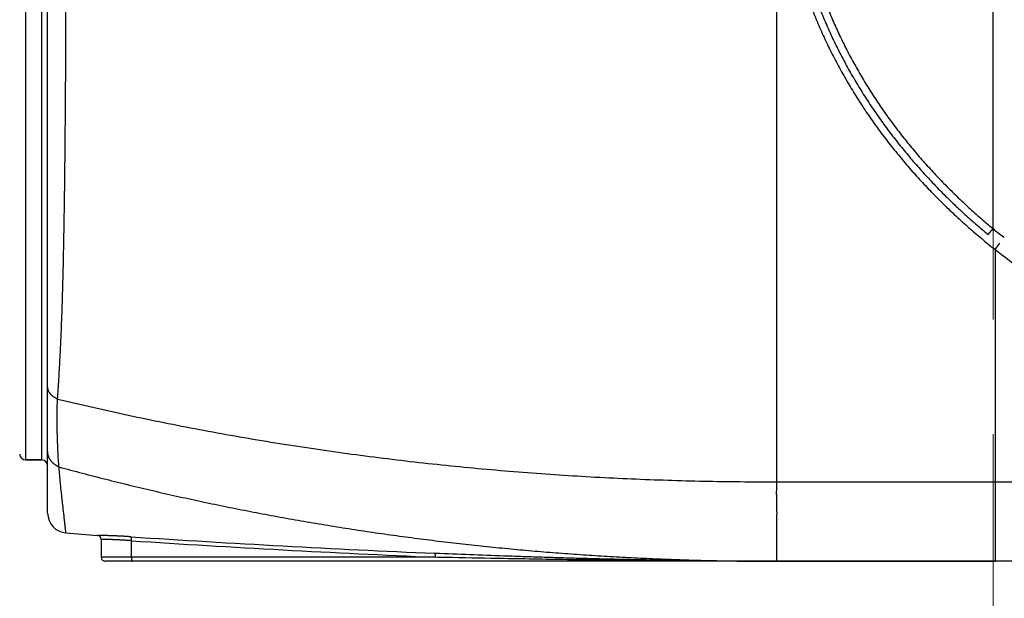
# Model space of a CAD drawing. Header units: millimetres. Extents: x 0 to 1071, y 0 to 742.
# Tile 82 of 128: x 302 to 327, y 366 to 380. Entities that reach past the tile are written whole.
import ezdxf

# ---------------------------------------------------------------- set-up
doc = ezdxf.new("R2010")
doc.units = ezdxf.units.MM
doc.header["$LTSCALE"] = 0.454724
doc.linetypes.add('CENTER', pattern=[50.8, 31.75, -6.35, 6.35, -6.35])
doc.layers.add('NoLayerName_001', color=7, linetype='Continuous')
doc.layers.add('NoLayerName_007', color=7, linetype='Continuous')
doc.styles.get("Standard").update_dxf_attribs({"font": 'txt', "bigfont": 'extfont2'})
doc.dimstyles.get("Standard").update_dxf_attribs({"dimtxt": 2.5, "dimasz": 2.5, "dimexe": 1, "dimexo": 1, "dimtad": 1, "dimdec": 3, "dimzin": 0, "dimdsep": 46, "dimtxsty": 'Standard', "dimcen": 2.5, "dimadec": 3, "dimazin": 0, "dimtfac": 0.75, "dimtdec": 3, "dimtmove": 0, "dimatfit": 3, "dimfxl": 1, "dimarcsym": 0})

# ---------------------------------------------------------------- blocks, each defined once
blk = doc.blocks.new('_OPEN30')
at = {"color": 0, "linetype": 'ByBlock', "lineweight": -2}
for p, q in [((-1, 0.267949), (0, 0)), ((0, 0), (-1, -0.267949)), ((0, 0), (-1, 0))]:
    blk.add_line(p, q, dxfattribs=at)
blk = doc.blocks.new('*D138')
at = {"layer": 'Defpoints', "color": 0}
for p in [(284.276, 426.781), (443.276, 422.9), (284.276, 331.25)]:
    blk.add_point(p, dxfattribs=at)
at = {"layer": 'NoLayerName_001', "color": 0, "linetype": 'Continuous', "lineweight": 13}
for p, q in [((284.276, 424.281), (284.276, 328.75)), ((443.276, 420.4), (443.276, 328.75)), ((439.526, 331.25), (288.026, 331.25))]:
    blk.add_line(p, q, dxfattribs=at)
at = {"layer": 'NoLayerName_001', "color": 0, "lineweight": 13, "xscale": 3.75, "yscale": 3.75, "zscale": 3.75, "rotation": 180}
blk.add_blockref('_OPEN30', (284.276, 331.25), dxfattribs=at)
at = {"layer": 'NoLayerName_001', "color": 0, "lineweight": 13, "xscale": 3.75, "yscale": 3.75, "zscale": 3.75}
blk.add_blockref('_OPEN30', (443.276, 331.25), dxfattribs=at)
at = {"layer": 'NoLayerName_001', "color": 0, "lineweight": 13, "insert": (363.776, 338.217), "char_height": 8.75, "attachment_point": 5}
blk.add_mtext('\\W0.8000;159', dxfattribs=at)

msp = doc.modelspace()

# ---------------------------------------------------------------- linework, layer by layer
at = {"layer": 'NoLayerName_001', "color": 4, "linetype": 'CENTER', "lineweight": 13}
msp.add_line((326.2765, 416), (326.2765, 359.75), dxfattribs=at)
at = {"layer": 'NoLayerName_001', "color": 60, "linetype": 'Continuous', "lineweight": 25}
for p, q in [((302.4765, 367.8112), (302.4765, 393.7148)), ((301.9226, 392.05), (301.9226, 369.15)), ((302.3265, 369.15), (302.3265, 392.05)), ((326.2765, 374.9737), (326.2765, 389.85)), ((326.1527, 374.8239), (326.2765, 374.9737)), ((326.3265, 374.4491), (326.4506, 374.6059)), ((326.5383, 374.7641), (326.5604, 374.7466)), ((326.3265, 374.4491), (326.3265, 368.6)), ((302.3265, 369.15), (301.9226, 369.15)), ((326.3265, 368.6), (328.7513, 368.6)), ((303.8265, 367.1509), (303.8265, 366.7)), ((304.5857, 366.7), (304.5857, 367.1168)), ((312.2395, 366.7), (303.8265, 366.7)), ((312.2395, 366.7), (312.2158, 366.701)), ((312.2437, 366.7989), (312.2203, 366.7999)), ((337.3265, 366.6), (303.9265, 366.6))]:
    msp.add_line(p, q, dxfattribs=at)
for centre, radius, start, end in [((339.0428, 390.6441), 20.2124, 230.83097, 231.78176), ((339.422, 391.2465), 21.299, 232.05956, 236.45636), ((301.9226, 369.3), 0.15, 181.5, 270), ((302.3265, 369), 0.15, 0, 90), ((302.9765, 367.8112), 0.5, 180.00005, 265.43674), ((320.819, 591.3656), 224.7653, 265.436741, 265.640622), ((303.7265, 367.1509), 0.1, 359.99937, 85.64802), ((327.2086, 712.5605), 346.0854, 266.249308, 267.517837), ((327.255, 712.8599), 346.4854, 266.248662, 267.512293), ((303.9265, 366.7), 0.1, 180, 270.00006)]:
    msp.add_arc(centre, radius, start, end, dxfattribs=at)
for points, knots in [([(320.9321, 384.6015), (320.9328, 384.5295), (320.9332, 384.3853), (320.94, 384.1693), (320.9506, 383.9533), (320.9658, 383.7377), (320.9855, 383.5224), (321.0095, 383.3076), (321.0378, 383.0933), (321.0703, 382.8796), (321.1069, 382.6665), (321.1474, 382.4542), (321.1919, 382.2426), (321.2402, 382.0319), (321.2924, 381.8222), (321.3485, 381.6134), (321.4085, 381.4057), (321.4724, 381.1991), (321.5401, 380.9936), (321.6114, 380.7895), (321.6865, 380.5866), (321.7651, 380.3851), (321.8473, 380.1851), (321.933, 379.9865), (322.022, 379.7894), (322.1144, 379.5939), (322.2101, 379.4), (322.3089, 379.2077), (322.4109, 379.017), (322.5159, 378.8279), (322.624, 378.6406), (322.7349, 378.455), (322.8488, 378.2712), (322.9655, 378.0892), (323.0851, 377.909), (323.2074, 377.7307), (323.3325, 377.5544), (323.4602, 377.3799), (323.5906, 377.2075), (323.7233, 377.0368), (323.8142, 376.925), (323.8593, 376.8688)], [0, 0, 0, 0, 0.2161392, 0.4323051, 0.6484782, 0.8646452, 1.0808064, 1.2969667, 1.5131264, 1.7292838, 1.9454409, 2.1615964, 2.3777453, 2.5938913, 2.8100459, 3.0262226, 3.2424308, 3.4586687, 3.6749311, 3.8912105, 4.1074976, 4.323781, 4.5400478, 4.7562941, 4.9725291, 5.1887604, 5.4049929, 5.621229, 5.8374687, 6.0537096, 6.2699495, 6.4861871, 6.7024202, 6.9186458, 7.13486, 7.3510583, 7.567236, 7.7834007, 7.9995676, 8.2157503, 8.431961, 8.431961, 8.431961, 8.431961]), ([(321.1199, 384.6019), (321.1205, 384.5331), (321.1209, 384.3955), (321.1271, 384.1891), (321.1369, 383.9829), (321.151, 383.7769), (321.1693, 383.5713), (321.1915, 383.366), (321.2177, 383.1613), (321.2477, 382.957), (321.2815, 382.7533), (321.319, 382.5503), (321.3601, 382.348), (321.4049, 382.1465), (321.4533, 381.9458), (321.5054, 381.746), (321.5611, 381.5472), (321.6204, 381.3494), (321.6832, 381.1526), (321.7495, 380.957), (321.8191, 380.7625), (321.8922, 380.5693), (321.9685, 380.3774), (322.0481, 380.1868), (322.1309, 379.9976), (322.2168, 379.8098), (322.3058, 379.6235), (322.3978, 379.4386), (322.4927, 379.2551), (322.5905, 379.0732), (322.6911, 378.8929), (322.7944, 378.7141), (322.9005, 378.5369), (323.0093, 378.3614), (323.1208, 378.1876), (323.2349, 378.0155), (323.3515, 377.8451), (323.4707, 377.6765), (323.5924, 377.5097), (323.7162, 377.3445), (323.8011, 377.2362), (323.8433, 377.1818)], [0, 0, 0, 0, 0.2064195, 0.4128629, 0.6193119, 0.8257548, 1.0321928, 1.238631, 1.4450696, 1.6515064, 1.8579419, 2.0643747, 2.2708015, 2.4772267, 2.6836608, 2.8901152, 3.0965979, 3.3031068, 3.5096374, 3.716183, 3.9227353, 4.1292844, 4.3358189, 4.5423355, 4.7488421, 4.9553455, 5.1618499, 5.3683576, 5.5748684, 5.7813804, 5.9878915, 6.1944005, 6.4009056, 6.607404, 6.813892, 7.0203654, 7.2268201, 7.4332627, 7.6397071, 7.846166, 8.0526504, 8.0526504, 8.0526504, 8.0526504]), ([(321.3078, 384.6019), (321.3084, 384.5342), (321.3088, 384.3986), (321.315, 384.1952), (321.3247, 383.9921), (321.3387, 383.7891), (321.3567, 383.5865), (321.3787, 383.3843), (321.4046, 383.1825), (321.4344, 382.9813), (321.4678, 382.7807), (321.5049, 382.5807), (321.5456, 382.3814), (321.59, 382.1829), (321.6379, 381.9852), (321.6894, 381.7884), (321.7445, 381.5926), (321.8031, 381.3977), (321.8652, 381.204), (321.9308, 381.0113), (321.9997, 380.8198), (322.0719, 380.6295), (322.1474, 380.4405), (322.226, 380.2529), (322.3079, 380.0666), (322.3928, 379.8817), (322.4807, 379.6982), (322.5716, 379.5161), (322.6653, 379.3356), (322.7619, 379.1565), (322.8613, 378.9789), (322.9634, 378.8029), (323.0682, 378.6285), (323.1756, 378.4557), (323.2857, 378.2846), (323.3983, 378.1152), (323.5134, 377.9475), (323.6311, 377.7815), (323.7512, 377.6174), (323.8734, 377.4548), (323.9572, 377.3481), (323.9988, 377.2946)], [0, 0, 0, 0, 0.2033769, 0.4067775, 0.6101835, 0.8135833, 1.0169784, 1.2203739, 1.4237699, 1.627164, 1.8305566, 2.0339465, 2.2373305, 2.4407129, 2.6441042, 2.8475155, 3.0509545, 3.2544196, 3.4579062, 3.6614078, 3.8649161, 4.0684213, 4.2719119, 4.4753846, 4.6788473, 4.8823066, 5.085767, 5.2892305, 5.4926972, 5.6961648, 5.8996316, 6.1030964, 6.3065573, 6.5100115, 6.7134557, 6.9168854, 7.1202967, 7.323696, 7.5270972, 7.7305125, 7.933953, 7.933953, 7.933953, 7.933953]), ([(302.7274, 370.6841), (302.7329, 370.7665), (302.7442, 370.9315), (302.7596, 371.179), (302.7741, 371.4266), (302.7876, 371.6742), (302.8, 371.9219), (302.8114, 372.1696), (302.8219, 372.4174), (302.8315, 372.6652), (302.8403, 372.9131), (302.8484, 373.1609), (302.8558, 373.4088), (302.8625, 373.6567), (302.8687, 373.9046), (302.8764, 374.2352), (302.8848, 374.6484), (302.8934, 375.1443), (302.901, 375.6403), (302.9086, 376.2189), (302.917, 376.9628), (302.925, 377.8721), (302.9313, 378.7814), (302.9352, 379.608), (302.9366, 380.1867), (302.9367, 380.5173), (302.9367, 380.6)], [0, 0, 0, 0, 0.2479948, 0.4959914, 0.7439885, 0.9919851, 1.2399811, 1.4879772, 1.7359737, 1.9839703, 2.2319662, 2.4799612, 2.7279561, 2.9759513, 3.2239463, 3.4719409, 3.9679291, 4.4639174, 4.9599049, 5.4558923, 6.1998747, 7.1918548, 8.1838348, 8.9278174, 9.671798, 9.9197916, 9.9197916, 9.9197916, 9.9197916]), ([(323.9988, 377.2946), (324.0412, 377.2416), (324.1254, 377.1352), (324.255, 376.9783), (324.3865, 376.8229), (324.5202, 376.6693), (324.656, 376.5176), (324.7939, 376.3677), (324.9339, 376.2196), (325.0758, 376.0734), (325.2196, 375.9291), (325.3653, 375.7868), (325.5128, 375.6463), (325.6621, 375.5078), (325.8131, 375.3712), (325.9659, 375.2366), (326.1201, 375.1039), (326.2245, 375.0173), (326.2765, 374.9737)], [0, 0, 0, 0, 0.203475, 0.4069926, 0.6105586, 0.8141711, 1.0178235, 1.2215083, 1.425217, 1.6289402, 1.8326679, 2.0363889, 2.2400915, 2.4437631, 2.6473904, 2.8509595, 3.0544558, 3.2578642, 3.2578642, 3.2578642, 3.2578642]), ([(323.8433, 377.1818), (323.8862, 377.1279), (323.9715, 377.0199), (324.1028, 376.8604), (324.2361, 376.7025), (324.3717, 376.5465), (324.5094, 376.3924), (324.6492, 376.2401), (324.791, 376.0896), (324.9349, 375.9411), (325.0807, 375.7945), (325.2285, 375.6499), (325.3781, 375.5071), (325.5295, 375.3664), (325.6827, 375.2277), (325.8376, 375.091), (325.994, 374.9561), (326.0999, 374.8681), (326.1527, 374.8239)], [0, 0, 0, 0, 0.2065197, 0.4130829, 0.6196957, 0.826356, 1.0330571, 1.2397913, 1.44655, 1.6533234, 1.8601014, 2.0668724, 2.2736246, 2.4803452, 2.6870205, 2.8936364, 3.100178, 3.30663, 3.30663, 3.30663, 3.30663]), ([(323.8593, 376.8688), (323.9053, 376.8133), (323.9966, 376.7017), (324.1372, 376.5373), (324.2798, 376.3746), (324.4248, 376.214), (324.5721, 376.0554), (324.7216, 375.8988), (324.8732, 375.7442), (325.0269, 375.5917), (325.1827, 375.4413), (325.3405, 375.2931), (325.5002, 375.1469), (325.6619, 375.0029), (325.8253, 374.8611), (325.9906, 374.7215), (326.1574, 374.5838), (326.2703, 374.4942), (326.3265, 374.4491)], [0, 0, 0, 0, 0.216249, 0.432545, 0.6488944, 0.865295, 1.0817398, 1.2982205, 1.5147278, 1.7312515, 1.9477801, 2.1643015, 2.3808027, 2.5972695, 2.8136873, 3.0300406, 3.2463129, 3.4624875, 3.4624875, 3.4624875, 3.4624875]), ([(302.7274, 370.6841), (302.7231, 370.6859), (302.7145, 370.6895), (302.7017, 370.6953), (302.689, 370.7015), (302.6765, 370.708), (302.6642, 370.7148), (302.6521, 370.722), (302.6401, 370.7295), (302.6284, 370.7374), (302.617, 370.7456), (302.6058, 370.7542), (302.5948, 370.7631), (302.5842, 370.7724), (302.5739, 370.782), (302.564, 370.792), (302.5544, 370.8024), (302.5453, 370.8131), (302.5365, 370.8242), (302.5283, 370.8356), (302.5205, 370.8474), (302.5132, 370.8595), (302.5066, 370.8719), (302.5005, 370.8847), (302.495, 370.8977), (302.4902, 370.911), (302.4861, 370.9246), (302.4826, 370.9383), (302.4799, 370.9522), (302.478, 370.9662), (302.4767, 370.9802), (302.4766, 370.9896), (302.4765, 370.9943)], [0, 0, 0, 0, 0.01406167, 0.02813453, 0.04221536, 0.05630163, 0.07039157, 0.08448417, 0.09857927, 0.11267759, 0.12678053, 0.14088612, 0.15499022, 0.16909024, 0.1831853, 0.1972764, 0.21136658, 0.22546099, 0.23956545, 0.2536771, 0.2677908, 0.28190388, 0.29601647, 0.31013176, 0.32425625, 0.33839845, 0.35255403, 0.36671076, 0.38085749, 0.39498478, 0.4090854, 0.42315491, 0.42315491, 0.42315491, 0.42315491]), ([(302.7616, 368.9743), (302.76, 368.9933), (302.7567, 369.0311), (302.7525, 369.088), (302.7486, 369.1449), (302.7452, 369.2019), (302.7421, 369.2588), (302.7392, 369.3158), (302.7365, 369.3728), (302.734, 369.4298), (302.7316, 369.4868), (302.7293, 369.5437), (302.7265, 369.6197), (302.7232, 369.7147), (302.7201, 369.8098), (302.7179, 369.8858), (302.7164, 369.9428), (302.7152, 369.9998), (302.7141, 370.0569), (302.7134, 370.1139), (302.713, 370.1709), (302.7129, 370.228), (302.7133, 370.285), (302.714, 370.3421), (302.7151, 370.3991), (302.7167, 370.4561), (302.7187, 370.5132), (302.7212, 370.5701), (302.724, 370.6271), (302.7263, 370.6651), (302.7274, 370.6841)], [0, 0, 0, 0, 0.0570364, 0.1140735, 0.1711133, 0.2281563, 0.2852018, 0.3422481, 0.3992923, 0.4563333, 0.5133719, 0.5704088, 0.6274449, 0.7415178, 0.8555954, 0.9126355, 0.9696755, 1.0267149, 1.083754, 1.1407931, 1.1978337, 1.2548774, 1.3119248, 1.3689746, 1.4260251, 1.4830752, 1.5401237, 1.5971697, 1.6542126, 1.7112518, 1.7112518, 1.7112518, 1.7112518]), ([(302.7274, 370.6841), (303.0236, 370.6146), (303.6154, 370.473), (304.5069, 370.2771), (305.4007, 370.0909), (306.2969, 369.9163), (307.1953, 369.7528), (308.0958, 369.6003), (308.9981, 369.4589), (309.9021, 369.3285), (310.8076, 369.2091), (311.7145, 369.1006), (312.6226, 369.0029), (313.5318, 368.9161), (314.4419, 368.8399), (315.3527, 368.7743), (316.2642, 368.7193), (317.1762, 368.6746), (318.0886, 368.6402), (319.0012, 368.6164), (319.9138, 368.6015), (320.5223, 368.6013), (320.8265, 368.6)], [0, 0, 0, 0, 0.9126247, 1.8254013, 2.7383187, 3.6513628, 4.5645165, 5.4777601, 6.3910713, 7.3044251, 8.2177942, 9.1311489, 10.0444662, 10.9577444, 11.8709824, 12.7841752, 13.6973146, 14.6103888, 15.5233825, 16.4362773, 17.3490516, 18.2616806, 18.2616806, 18.2616806, 18.2616806]), ([(302.5537, 369.1372), (302.5513, 369.1407), (302.5465, 369.1475), (302.5397, 369.1581), (302.5331, 369.1688), (302.5269, 369.1798), (302.521, 369.1909), (302.5154, 369.2022), (302.5102, 369.2137), (302.5053, 369.2253), (302.5007, 369.2371), (302.4966, 369.2491), (302.4928, 369.2611), (302.4894, 369.2733), (302.4864, 369.2856), (302.4838, 369.2979), (302.4816, 369.3103), (302.4797, 369.3228), (302.4783, 369.3353), (302.4773, 369.3479), (302.4766, 369.3604), (302.4766, 369.3688), (302.4765, 369.373)], [0, 0, 0, 0, 0.01256363, 0.02514122, 0.03773055, 0.05032957, 0.06293639, 0.07554938, 0.08816718, 0.10078874, 0.11341334, 0.12604071, 0.13867064, 0.15130148, 0.16393096, 0.17655682, 0.18917683, 0.2017889, 0.21439109, 0.22698164, 0.23955909, 0.25212228, 0.25212228, 0.25212228, 0.25212228]), ([(302.7616, 368.9743), (302.7575, 368.9761), (302.7493, 368.9796), (302.7372, 368.9852), (302.7253, 368.9912), (302.7135, 368.9974), (302.7018, 369.004), (302.6903, 369.0109), (302.6791, 369.018), (302.6679, 369.0255), (302.657, 369.0333), (302.6464, 369.0414), (302.6359, 369.0497), (302.6257, 369.0584), (302.6157, 369.0673), (302.6059, 369.0765), (302.5965, 369.086), (302.5873, 369.0957), (302.5784, 369.1057), (302.5699, 369.116), (302.5616, 369.1264), (302.5564, 369.1337), (302.5537, 369.1372)], [0, 0, 0, 0, 0.01333616, 0.02668307, 0.04003912, 0.05340288, 0.06677307, 0.08014865, 0.09352882, 0.10691301, 0.12030097, 0.13369274, 0.14708833, 0.1604856, 0.1738817, 0.18727402, 0.20066029, 0.21403857, 0.22740733, 0.24076547, 0.25411238, 0.26744796, 0.26744796, 0.26744796, 0.26744796]), ([(302.9367, 367.3128), (302.936, 367.3202), (302.9347, 367.335), (302.9323, 367.3571), (302.9301, 367.3793), (302.9269, 367.4088), (302.9229, 367.4457), (302.9163, 367.5048), (302.8944, 367.6966), (302.8699, 367.9031), (302.8467, 368.1097), (302.8377, 368.1909), (302.8298, 368.2647), (302.8227, 368.3312), (302.8157, 368.3976), (302.8089, 368.4641), (302.8022, 368.5306), (302.7957, 368.5971), (302.7893, 368.6637), (302.7831, 368.7302), (302.777, 368.7968), (302.7711, 368.8633), (302.7659, 368.9225), (302.7628, 368.9595), (302.7616, 368.9743)], [0, 0, 0, 0, 0.0222741, 0.0445588, 0.0668304, 0.0891079, 0.1336647, 0.1782182, 0.2673276, 0.7128729, 0.8019821, 0.8910913, 0.9579233, 1.0247554, 1.0915874, 1.1584195, 1.2252516, 1.2920839, 1.3589163, 1.4257488, 1.4925813, 1.5594137, 1.6262458, 1.6708004, 1.6708004, 1.6708004, 1.6708004]), ([(302.7616, 368.9743), (302.9577, 368.9219), (303.3497, 368.8158), (303.9397, 368.6645), (304.5309, 368.5179), (305.1235, 368.3769), (305.7174, 368.2412), (306.3126, 368.1111), (306.9088, 367.9863), (307.5062, 367.8669), (308.1046, 367.7531), (308.7041, 367.6446), (309.3044, 367.5416), (309.9057, 367.4439), (310.5078, 367.3517), (311.1108, 367.2649), (311.7144, 367.1835), (312.3188, 367.1075), (312.9238, 367.0368), (313.5295, 366.9715), (314.1356, 366.9116), (314.7423, 366.857), (315.3495, 366.8076), (315.9571, 366.7636), (316.565, 366.7248), (317.1733, 366.6913), (317.7818, 366.6631), (318.3905, 366.64), (318.9994, 366.6221), (319.6084, 366.6094), (320.2174, 366.6013), (320.6235, 366.6008), (320.8265, 366.6)], [0, 0, 0, 0, 0.6090538, 1.2181526, 1.8272874, 2.4364491, 3.0456285, 3.6548161, 4.2640024, 4.873178, 5.4823404, 6.0914922, 6.7006358, 7.309773, 7.9189056, 8.5280346, 9.1371609, 9.7462857, 10.3554117, 10.9645414, 11.5736769, 12.1828195, 12.7919701, 13.4011288, 14.0102955, 14.6194667, 15.2286368, 15.8377992, 16.4469467, 17.0560714, 17.6651645, 18.274217, 18.274217, 18.274217, 18.274217]), ([(304.5694, 367.2164), (304.557, 367.2172), (304.5323, 367.2188), (304.4952, 367.2211), (304.4581, 367.2234), (304.4211, 367.2256), (304.384, 367.2277), (304.3468, 367.2297), (304.3097, 367.2317), (304.2726, 367.2335), (304.2355, 367.2353), (304.1984, 367.2371), (304.1613, 367.2387), (304.1241, 367.2402), (304.087, 367.2417), (304.0499, 367.243), (304.0127, 367.2443), (303.9756, 367.2455), (303.9446, 367.2464), (303.9199, 367.2471), (303.9013, 367.2476), (303.8827, 367.248), (303.8518, 367.2487), (303.8146, 367.2492), (303.7713, 367.2504), (303.7465, 367.2505), (303.7341, 367.2506)], [0, 0, 0, 0, 0.03715963, 0.07431949, 0.11147952, 0.14863963, 0.18579976, 0.22295987, 0.26011991, 0.29727986, 0.3344397, 0.37159943, 0.40875905, 0.44591859, 0.48307813, 0.52023771, 0.55739731, 0.59455686, 0.63171627, 0.65029596, 0.66887572, 0.68745565, 0.70603586, 0.76177603, 0.79893189, 0.83609516, 0.83609516, 0.83609516, 0.83609516]), ([(304.5857, 367.1168), (304.574, 367.1177), (304.5507, 367.1193), (304.5157, 367.1217), (304.4807, 367.1241), (304.4457, 367.1263), (304.4107, 367.1285), (304.3757, 367.1306), (304.3407, 367.1326), (304.3056, 367.1345), (304.2706, 367.1364), (304.2395, 367.1379), (304.2122, 367.1392), (304.1888, 367.1403), (304.1655, 367.1413), (304.1421, 367.1423), (304.1187, 367.1432), (304.0954, 367.1441), (304.072, 367.145), (304.0486, 367.1458), (304.0252, 367.1465), (304.0019, 367.1472), (303.9785, 367.1479), (303.9551, 367.1485), (303.9278, 367.1491), (303.9045, 367.1497), (303.885, 367.15), (303.8733, 367.1502), (303.8616, 367.1503), (303.8499, 367.1508), (303.8382, 367.1506), (303.8304, 367.1508), (303.8265, 367.1509)], [0, 0, 0, 0, 0.03508006, 0.07016021, 0.10524038, 0.14032057, 0.17540074, 0.2104809, 0.24556104, 0.28064118, 0.31572137, 0.35080159, 0.37418839, 0.39757516, 0.42096188, 0.44434855, 0.46773518, 0.49112184, 0.51450859, 0.5378955, 0.56128262, 0.58466978, 0.60805666, 0.63144292, 0.65482856, 0.68991137, 0.70160396, 0.71329228, 0.7249853, 0.73669445, 0.74836781, 0.76007125, 0.76007125, 0.76007125, 0.76007125]), ([(304.5857, 367.1168), (304.5858, 367.118), (304.5859, 367.1203), (304.5861, 367.1237), (304.5862, 367.1272), (304.5863, 367.1306), (304.5864, 367.1341), (304.5865, 367.1375), (304.5865, 367.141), (304.5865, 367.1444), (304.5864, 367.1479), (304.5864, 367.1513), (304.5862, 367.1548), (304.5861, 367.1583), (304.5859, 367.1617), (304.5857, 367.1652), (304.5854, 367.1686), (304.5851, 367.1721), (304.5847, 367.1755), (304.5843, 367.1789), (304.5838, 367.1823), (304.5833, 367.1857), (304.5828, 367.189), (304.5821, 367.1923), (304.5814, 367.1956), (304.5805, 367.199), (304.5794, 367.2023), (304.5781, 367.2057), (304.5766, 367.209), (304.5748, 367.2122), (304.5726, 367.215), (304.5704, 367.2159), (304.5694, 367.2164)], [0, 0, 0, 0, 0.00344778, 0.00689364, 0.01033839, 0.01378286, 0.01722792, 0.02067443, 0.02412332, 0.02757551, 0.03103197, 0.03449369, 0.03796163, 0.04143486, 0.04490995, 0.04838337, 0.05185163, 0.05531132, 0.05875907, 0.06219161, 0.06560577, 0.06899846, 0.07237278, 0.07574578, 0.07913821, 0.08257343, 0.08607765, 0.08968009, 0.09340023, 0.09709432, 0.10058398, 0.10394078, 0.10394078, 0.10394078, 0.10394078]), ([(304.5857, 366.7), (304.5857, 366.6988), (304.5857, 366.6965), (304.5858, 366.6929), (304.5858, 366.6894), (304.5859, 366.6859), (304.5861, 366.6823), (304.5862, 366.6788), (304.5864, 366.6753), (304.5867, 366.6717), (304.5869, 366.6682), (304.5873, 366.6647), (304.5876, 366.6611), (304.588, 366.6576), (304.5885, 366.654), (304.5889, 366.6505), (304.5895, 366.647), (304.59, 366.6435), (304.5906, 366.64), (304.5913, 366.6365), (304.592, 366.6331), (304.5927, 366.6297), (304.5934, 366.6263), (304.5943, 366.623), (304.5952, 366.6196), (304.5964, 366.6163), (304.5977, 366.613), (304.5994, 366.6096), (304.6013, 366.6063), (304.6036, 366.6033), (304.6063, 366.6006), (304.6087, 366.6003), (304.6098, 366.6)], [0, 0, 0, 0, 0.0035371, 0.00707194, 0.01060543, 0.01413849, 0.01767211, 0.0212073, 0.02474512, 0.0282867, 0.03183319, 0.0353858, 0.03894577, 0.04251289, 0.04608339, 0.04965302, 0.05321751, 0.05677258, 0.06031398, 0.06383743, 0.0673387, 0.07081353, 0.07426079, 0.0776976, 0.08115045, 0.08465071, 0.08823583, 0.09194977, 0.09583803, 0.0997525, 0.10338046, 0.10677988, 0.10677988, 0.10677988, 0.10677988]), ([(312.2395, 366.7), (312.2396, 366.7012), (312.2397, 366.7035), (312.2398, 366.707), (312.2398, 366.7105), (312.2399, 366.7139), (312.2399, 366.7174), (312.2399, 366.7209), (312.2398, 366.7244), (312.2397, 366.7279), (312.2396, 366.7314), (312.2394, 366.7349), (312.2392, 366.7384), (312.239, 366.7419), (312.2387, 366.7454), (312.2384, 366.7489), (312.238, 366.7524), (312.2376, 366.7559), (312.2371, 366.7593), (312.2367, 366.7628), (312.2361, 366.7662), (312.2355, 366.7695), (312.2349, 366.7729), (312.2342, 366.7762), (312.2334, 366.7796), (312.2324, 366.7829), (312.2312, 366.7862), (312.2297, 366.7896), (312.2281, 366.793), (312.2261, 366.7961), (312.2236, 366.7989), (312.2213, 366.7994), (312.2203, 366.7999)], [0, 0, 0, 0, 0.00348729, 0.00697243, 0.01045629, 0.01393977, 0.01742384, 0.02090945, 0.02439763, 0.02788941, 0.0313859, 0.03488822, 0.0383975, 0.0419132, 0.04543162, 0.04894876, 0.05246065, 0.05596334, 0.05945294, 0.06292556, 0.06637738, 0.06980465, 0.07320802, 0.07660533, 0.08002088, 0.08348267, 0.08702306, 0.09067903, 0.09448404, 0.09828747, 0.10184073, 0.1052122, 0.1052122, 0.1052122, 0.1052122]), ([(320.8265, 366.6), (320.5403, 366.6004), (319.9677, 366.6006), (319.109, 366.6043), (318.2502, 366.6098), (317.3915, 366.6174), (316.5328, 366.6269), (315.6741, 366.6383), (314.8154, 366.6514), (313.8136, 366.6685), (312.955, 366.6849), (312.3826, 366.697), (312.2395, 366.7)], [0, 0, 0, 0, 0.8587655, 1.7175324, 2.5763009, 3.4350714, 4.2938442, 5.1526192, 6.0113954, 6.8701714, 8.15833, 8.5877136, 8.5877136, 8.5877136, 8.5877136]), ([(320.8265, 366.6), (320.6834, 366.6002), (320.3972, 366.6003), (319.968, 366.6022), (319.5387, 366.605), (319.1094, 366.6089), (318.6802, 366.6139), (318.2509, 366.62), (317.8217, 366.627), (317.3925, 366.635), (316.9633, 366.644), (316.5341, 366.6539), (316.1049, 366.6648), (315.6758, 366.6765), (315.2467, 366.689), (314.8176, 366.7024), (314.3885, 366.7166), (313.8165, 366.7366), (313.1015, 366.7632), (312.5296, 366.7872), (312.2437, 366.7989)], [0, 0, 0, 0, 0.4292773, 0.8585555, 1.2878353, 1.7171167, 2.1463998, 2.5756845, 3.0049712, 3.4342601, 3.8635514, 4.292845, 4.7221407, 5.1514382, 5.580737, 6.0100363, 6.4393353, 6.8686332, 7.7272204, 8.585788, 8.585788, 8.585788, 8.585788])]:
    msp.add_open_spline(points, degree=3, knots=knots, dxfattribs=at)
at = {"layer": 'NoLayerName_007', "color": 60, "linetype": 'Continuous', "lineweight": 25}
for p, q in [((320.8266, 380.6), (320.8266, 368.6)), ((301.9226, 369.15), (302.3265, 369.15)), ((320.8265, 368.6), (326.3265, 368.6)), ((320.8265, 368.6), (320.8265, 368.4164)), ((326.3265, 368.6), (326.3265, 366.6)), ((320.8265, 367.6928), (320.8265, 366.6)), ((320.8265, 366.6), (326.3265, 366.6))]:
    msp.add_line(p, q, dxfattribs=at)
msp.add_open_spline([(320.8265, 368.4164), (320.8258, 368.4111), (320.8242, 368.4005), (320.8226, 368.3845), (320.8214, 368.3684), (320.8206, 368.3523), (320.8202, 368.3362), (320.8202, 368.3201), (320.8204, 368.304), (320.821, 368.2879), (320.8217, 368.2718), (320.823, 368.245), (320.8247, 368.2183), (320.8261, 368.1915), (320.8269, 368.1754), (320.8276, 368.1593), (320.8282, 368.1433), (320.8287, 368.1272), (320.829, 368.1111), (320.8292, 368.095), (320.8294, 368.0789), (320.8294, 368.0628), (320.8294, 368.0414), (320.8292, 368.0092), (320.829, 367.977), (320.8289, 367.9502), (320.8289, 367.9341), (320.829, 367.9127), (320.8292, 367.8805), (320.8295, 367.8483), (320.8297, 367.8215), (320.8297, 367.8054), (320.8297, 367.7893), (320.8295, 367.7732), (320.8292, 367.7571), (320.8288, 367.741), (320.8283, 367.7249), (320.8275, 367.7088), (320.8268, 367.6981), (320.8265, 367.6928)], degree=3, knots=[0, 0, 0, 0, 0.01609017, 0.03218705, 0.04829351, 0.06440841, 0.08052705, 0.09664155, 0.11274392, 0.12883721, 0.1449263, 0.16101412, 0.20928165, 0.22537272, 0.2414638, 0.25755437, 0.27364417, 0.28973328, 0.30582214, 0.32191141, 0.33800144, 0.35409225, 0.37018359, 0.40236597, 0.45063542, 0.46672372, 0.48281127, 0.49889868, 0.53107636, 0.57936033, 0.5954593, 0.61155827, 0.62765601, 0.64375161, 0.65984455, 0.6759348, 0.69202291, 0.70811007, 0.72419824, 0.72419824, 0.72419824, 0.72419824], dxfattribs=at)

# ---------------------------------------------------------------- dimensions: what is measured, and where the dimension line sits
at = {"layer": 'NoLayerName_001', "color": 3, "linetype": 'Continuous', "lineweight": 13}
dim = msp.add_linear_dim(base=(284.2765, 331.25), p1=(443.2765, 422.9), p2=(284.2765, 426.7808), angle=180, text='\\W0.8000;<>', dimstyle='Standard', override={"dimtxt": 8.75, "dimasz": 3.75, "dimexe": 2.5, "dimexo": 2.5, "dimgap": 2.5, "dimzin": 8, "dimblk": 'OPEN30', "dimclrd": 0, "dimclre": 0, "dimclrt": 0, "dimtp": 0, "dimtm": 0, "dimlwd": 13, "dimlwe": 13}, dxfattribs=at)
dim.commit()
dim.dimension.update_dxf_attribs({"geometry": '*D138', "text_midpoint": (363.7765, 331.25), "dimtype": 160})

doc.saveas('drawing.dxf')
